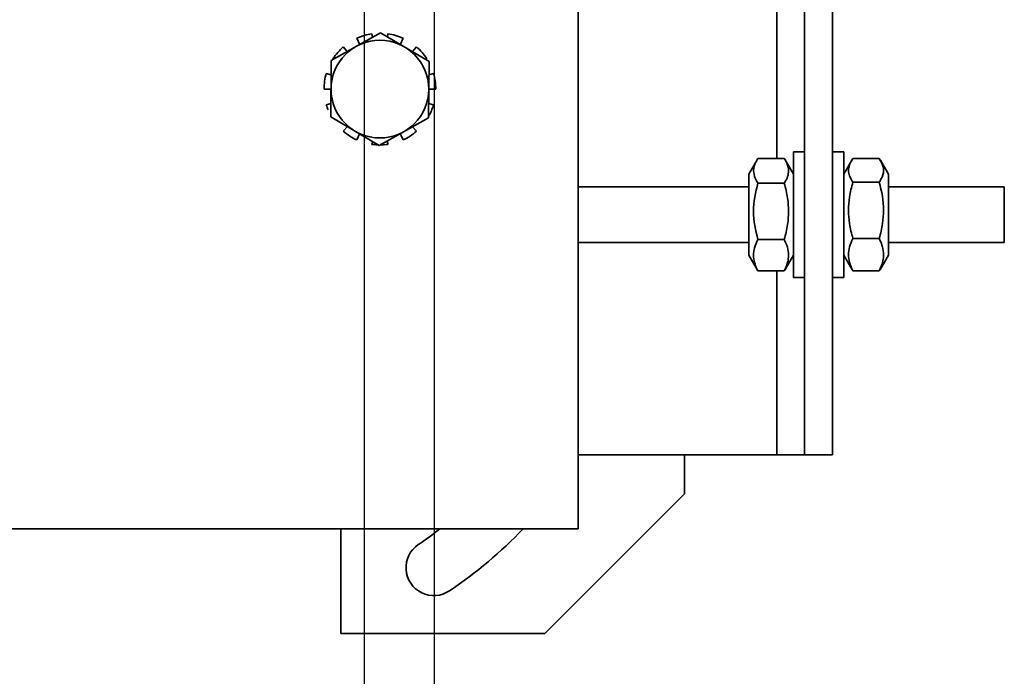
# Model space of a CAD drawing. Header units: millimetres. Extents: x 132157 to 155303, y 33763 to 45643.
# Tile 48 of 256: x 141073 to 141120, y 38564 to 38595. Entities that reach past the tile are written whole.
import ezdxf

# ---------------------------------------------------------------- set-up
doc = ezdxf.new("R2010")
doc.units = ezdxf.units.MM
doc.header["$LTSCALE"] = 20
doc.layers.add('RÁM', color=4, linetype='Continuous', lineweight=35)
doc.layers.add('VODÍTKA', color=36, linetype='Continuous')

msp = doc.modelspace()

# ---------------------------------------------------------------- linework, layer by layer
at = {"layer": 'RÁM', "ltscale": 0.5}
for p, q in [((141110.8444, 38574.4588), (141110.8444, 38606.7255)), ((141112.1778, 38574.4588), (141112.1778, 38606.7255)), ((141100.0365, 38600.9255), (141100.0365, 38570.9255)), ((141109.5111, 38588.6134), (141109.5111, 38597.3921)), ((141088.2509, 38593.2973), (141090.5984, 38594.6196)), ((141090.2136, 38594.4029), (141090.1903, 38594.565)), ((141090.5984, 38594.6196), (141092.9173, 38593.2477)), ((141090.9493, 38594.565), (141090.929, 38594.424)), ((141089.604, 38594.0404), (141089.462, 38594.3512)), ((141091.6776, 38594.3512), (141091.5337, 38594.0361)), ((141088.8235, 38593.9408), (141089.0104, 38593.7251)), ((141092.1228, 38593.7178), (141092.3161, 38593.9408)), ((141088.2223, 38590.6032), (141088.2509, 38593.2973)), ((141092.9173, 38593.2477), (141092.8887, 38590.5536)), ((141088.0112, 38592.6768), (141088.2436, 38592.6085)), ((141092.9106, 38592.6128), (141093.1284, 38592.6768)), ((141087.9031, 38591.9255), (141088.2366, 38591.9255)), ((141092.903, 38591.9255), (141093.2365, 38591.9255)), ((141088.0112, 38591.1742), (141088.229, 38591.2382)), ((141092.896, 38591.2424), (141093.1284, 38591.1742)), ((141090.5412, 38589.2313), (141088.2223, 38590.6032)), ((141092.8887, 38590.5536), (141090.5412, 38589.2313)), ((141088.8235, 38589.9101), (141089.0168, 38590.1332)), ((141092.1292, 38590.1258), (141092.3161, 38589.9101)), ((141089.6059, 38589.8149), (141089.462, 38589.4998)), ((141090.2106, 38589.4269), (141090.1903, 38589.286)), ((141090.9493, 38589.286), (141090.926, 38589.4481)), ((141091.6776, 38589.4998), (141091.5356, 38589.8106)), ((141110.8444, 38588.9255), (141110.3111, 38588.9255)), ((141110.3111, 38588.9254), (141110.3111, 38582.9255)), ((141112.7111, 38588.9255), (141112.1778, 38588.9255)), ((141112.7111, 38582.9264), (141112.7111, 38588.9246)), ((141108.1778, 38587.8588), (141108.5746, 38588.5461)), ((141108.6171, 38588.6134), (141108.5637, 38588.5265)), ((141109.8718, 38588.6134), (141108.6171, 38588.6134)), ((141109.9252, 38588.5265), (141109.8718, 38588.6134)), ((141110.3111, 38587.8588), (141109.9143, 38588.5461)), ((141112.7111, 38587.8588), (141113.0946, 38588.5231)), ((141113.1505, 38588.6088), (141113.082, 38588.5004)), ((141114.4051, 38588.6088), (141113.1505, 38588.6088)), ((141114.4735, 38588.5004), (141114.4051, 38588.6088)), ((141114.8444, 38587.8588), (141114.4609, 38588.5231)), ((141108.1778, 38587.8572), (141108.1778, 38583.9938)), ((141114.8444, 38583.9923), (141114.8444, 38587.8587)), ((141100.0365, 38587.2588), (141108.1778, 38587.2588)), ((141109.8718, 38587.43), (141108.6171, 38587.43)), ((141114.4051, 38587.4776), (141113.1505, 38587.4776)), ((141114.8444, 38587.2588), (141120.3781, 38587.2588)), ((141120.3781, 38584.5928), (141120.3781, 38587.2582)), ((141109.8718, 38584.742), (141108.6171, 38584.742)), ((141114.4051, 38584.7942), (141113.1505, 38584.7942)), ((141100.0365, 38584.5921), (141108.1778, 38584.5921)), ((141114.8444, 38584.5921), (141120.3781, 38584.5921)), ((141108.1778, 38583.9921), (141108.5746, 38583.3049)), ((141110.3111, 38583.9921), (141109.9143, 38583.3049)), ((141112.7111, 38583.9921), (141113.0946, 38583.3278)), ((141114.8444, 38583.9921), (141114.4609, 38583.3278)), ((141108.6171, 38583.2376), (141108.5637, 38583.3244)), ((141109.9252, 38583.3244), (141109.8718, 38583.2376)), ((141109.8718, 38583.2376), (141108.6171, 38583.2376)), ((141109.5111, 38574.4588), (141109.5111, 38583.2376)), ((141110.8444, 38582.9255), (141110.3111, 38582.9255)), ((141112.7111, 38582.9255), (141112.1778, 38582.9255)), ((141114.4051, 38583.2422), (141113.1505, 38583.2422)), ((141112.1778, 38574.4588), (141100.0365, 38574.4588)), ((141105.1111, 38574.4588), (141105.1111, 38572.5921)), ((141105.1111, 38572.5921), (141098.4444, 38565.9255)), ((141100.0365, 38570.9255), (141070.7031, 38570.9255)), ((141088.7111, 38565.9255), (141088.7111, 38570.9255)), ((141098.4444, 38565.9255), (141088.7111, 38565.9255))]:
    msp.add_line(p, q, dxfattribs=at)
msp.add_circle((141090.5698, 38591.9255), 2.3333, dxfattribs=at)
for centre, radius, start, end in [((141090.5698, 38591.9255), 2.6667, 98.18182, 114.54545), ((141090.5698, 38591.9255), 2.6667, 65.45455, 81.81818), ((141090.5698, 38591.9255), 2.6667, 130.90909, 147.27273), ((141090.5698, 38591.9255), 2.6667, 32.72727, 49.09091), ((141090.5698, 38591.9255), 2.6667, 163.63636, 180), ((141090.5698, 38591.9255), 2.6667, 0, 16.36364), ((141090.5698, 38591.9255), 2.6667, 196.36364, 201.81813), ((141090.5698, 38591.9255), 2.6667, 330.55123, 343.63636), ((141090.5698, 38591.9255), 2.6667, 229.09091, 245.45455), ((141090.5698, 38591.9255), 2.6667, 294.54545, 310.90909), ((141090.5698, 38591.9255), 2.6667, 261.81818, 267.27268), ((141090.5698, 38591.9255), 2.6667, 270.54889, 278.18182), ((141114.6016, 38588.4778), 1.7624, 211.15707, 214.5783), ((141110.2736, 38588.5191), 1.9825, 211.9231, 213.32599), ((141108.2163, 38588.5185), 1.9812, 326.67371, 328.09387), ((141105.8315, 38586.086), 4.2473, 351.43061, 8.56939), ((141117.1765, 38586.1359), 4.2331, 171.41632, 188.58368), ((141108.3982, 38583.898), 1.6931, 16.40387, 19.48959), ((141112.9103, 38583.9485), 1.7107, 14.73516, 17.81192), ((141110.9216, 38584.4304), 2.595, 205.09957, 207.36735), ((141081.7778, 38585.9255), 19, 304, 307.77189), ((141081.7778, 38585.9255), 21.6667, 304, 316.17822), ((141093.148, 38569.0684), 1.3333, 124, 304)]:
    msp.add_arc(centre, radius, start, end, dxfattribs=at)
for points, knots in [([(141108.5633, 38588.5266), (141108.4936, 38588.4067), (141108.3823, 38588.1501), (141108.4145, 38587.8679), (141108.4575, 38587.743)], [0, 0, 0, 0, 0.5121849, 1, 1, 1, 1]), ([(141110.0803, 38588.0217), (141110.0803, 38588.0643), (141110.0654, 38588.2419), (141109.9933, 38588.4102), (141109.9256, 38588.5266)], [0, 0, 0, 0, 0.2406499, 1, 1, 1, 1]), ([(141113.0815, 38588.5004), (141113.0602, 38588.4638), (141112.9852, 38588.3224), (141112.9419, 38588.1611), (141112.9419, 38588.0432)], [0, 0, 0, 0, 0.2645207, 1, 1, 1, 1]), ([(141114.6136, 38588.0432), (141114.6136, 38588.0818), (141114.6003, 38588.2425), (141114.5354, 38588.3951), (141114.4741, 38588.5004)], [0, 0, 0, 0, 0.2404846, 1, 1, 1, 1]), ([(141114.4051, 38587.4776), (141114.436, 38587.5225), (141114.544, 38587.6927), (141114.6136, 38587.8952), (141114.6136, 38588.0432)], [0, 0, 0, 0, 0.2691427, 1, 1, 1, 1]), ([(141114.4051, 38583.2422), (141114.4363, 38583.3045), (141114.5486, 38583.5485), (141114.6136, 38583.8188), (141114.6136, 38584.0182)], [0, 0, 0, 0, 0.259081, 1, 1, 1, 1])]:
    msp.add_open_spline(points, degree=3, knots=knots, dxfattribs=at)
for points in [[(141110.0314, 38587.743), (141110.0621, 38587.8322), (141110.0803, 38587.9274), (141110.0803, 38588.0217)], [(141112.9419, 38588.0432), (141112.9419, 38587.9529), (141112.9602, 38587.8618), (141112.9908, 38587.7768)], [(141108.4575, 38587.743), (141108.4904, 38587.6475), (141108.5375, 38587.5566), (141108.591, 38587.4708)], [(141109.8982, 38587.4713), (141109.9515, 38587.557), (141109.9986, 38587.6477), (141110.0314, 38587.743)], [(141112.9908, 38587.7768), (141113.0173, 38587.7033), (141113.053, 38587.6329), (141113.0934, 38587.5659)], [(141108.6171, 38587.43), (141108.4911, 38586.9945), (141108.3261, 38586.086), (141108.4911, 38585.1775), (141108.6171, 38584.742)], [(141110.0314, 38586.7189), (141109.995, 38586.9591), (141109.9393, 38587.1966), (141109.8718, 38587.43)], [(141113.1505, 38587.4776), (141113.0829, 38587.2446), (141113.0272, 38587.0075), (141112.9908, 38586.7677)], [(141114.6136, 38586.1359), (141114.6136, 38586.5885), (141114.5311, 38587.0429), (141114.4051, 38587.4776)], [(141114.5647, 38585.5041), (141114.5964, 38585.7129), (141114.6136, 38585.9247), (141114.6136, 38586.1359)], [(141109.8718, 38584.742), (141109.9393, 38584.9754), (141109.995, 38585.2129), (141110.0314, 38585.4531)], [(141112.9908, 38585.5041), (141113.0272, 38585.2643), (141113.0829, 38585.0272), (141113.1505, 38584.7942)], [(141114.4051, 38584.7942), (141114.4726, 38585.0272), (141114.5283, 38585.2643), (141114.5647, 38585.5041)], [(141108.6171, 38584.742), (141108.5515, 38584.6151), (141108.4948, 38584.482), (141108.4575, 38584.344)], [(141109.9943, 38584.4629), (141109.9604, 38584.5587), (141109.9184, 38584.6518), (141109.8718, 38584.742)], [(141113.1505, 38584.7942), (141113.0847, 38584.663), (141113.0281, 38584.5257), (141112.9908, 38584.3836)], [(141114.539, 38584.4718), (141114.5035, 38584.5826), (141114.4572, 38584.6902), (141114.4051, 38584.7942)], [(141108.4575, 38584.344), (141108.4263, 38584.229), (141108.4086, 38584.109), (141108.4086, 38583.9898)], [(141110.0803, 38583.9898), (141110.0803, 38584.12), (141110.0591, 38584.2512), (141110.0224, 38584.3761)], [(141112.9908, 38584.3836), (141112.9596, 38584.2648), (141112.9419, 38584.1411), (141112.9419, 38584.0182)], [(141114.6136, 38584.0182), (141114.6136, 38584.1411), (141114.5959, 38584.2648), (141114.5647, 38584.3836)], [(141108.4086, 38583.9898), (141108.4086, 38583.8706), (141108.4263, 38583.7506), (141108.4575, 38583.6356)], [(141110.0314, 38583.6356), (141110.0626, 38583.7506), (141110.0803, 38583.8706), (141110.0803, 38583.9898)], [(141112.9419, 38584.0182), (141112.9419, 38583.8953), (141112.9596, 38583.7716), (141112.9908, 38583.6527)], [(141108.4575, 38583.6356), (141108.4859, 38583.5305), (141108.5256, 38583.4283), (141108.5717, 38583.3297)], [(141109.8718, 38583.2376), (141109.9374, 38583.3645), (141109.9941, 38583.4976), (141110.0314, 38583.6356)], [(141112.9908, 38583.6527), (141113.0281, 38583.5107), (141113.0847, 38583.3734), (141113.1505, 38583.2422)]]:
    msp.add_open_spline(points, degree=3, dxfattribs=at)
at = {"layer": 'VODÍTKA', "ltscale": 0.5}
for p, q in [((141089.8365, 34309.2588), (141089.8365, 40699.2588)), ((141093.1698, 34309.2588), (141093.1698, 40699.2588))]:
    msp.add_line(p, q, dxfattribs=at)

doc.saveas('drawing.dxf')
